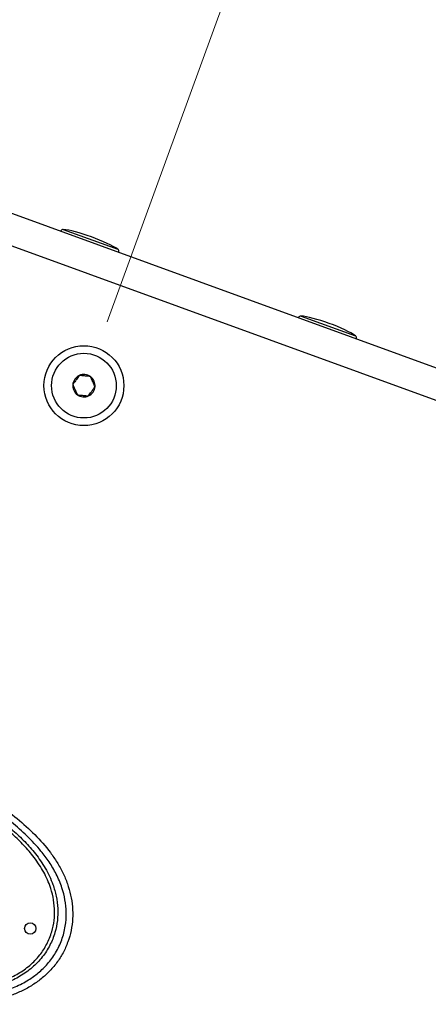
# Model space of a CAD drawing. Header units: inches. Extents: x 0.2 to 16.8, y 0.1 to 10.9.
# Tile 49 of 76: x 8.91 to 9.265, y 9.482 to 10.338. Entities that reach past the tile are written whole.
import ezdxf

# ---------------------------------------------------------------- set-up
doc = ezdxf.new("R2010")
doc.units = ezdxf.units.IN
doc.header["$MEASUREMENT"] = 0
doc.styles.add('SLDTEXTSTYLE0', font='TXT', dxfattribs={"width": 0.75})
doc.dimstyles.new('SLDDIMSTYLE20', dxfattribs={"dimtxt": 0.11811, "dimasz": 0.098425, "dimexe": 0, "dimexo": 0.0625, "dimgap": 0.029528, "dimtad": 0, "dimtih": 1, "dimtoh": 1, "dimdec": 0, "dimlfac": 355.6, "dimrnd": 1e-09, "dimzin": 12, "dimdsep": 46, "dimtxsty": 'SLDTEXTSTYLE0', "dimsah": 1, "dimcen": 0.09, "dimadec": 0, "dimazin": 3, "dimtfac": 1, "dimtdec": 0, "dimtofl": 0, "dimtmove": 0, "dimatfit": 3, "dimfxl": 0, "dimfrac": 2, "dimtolj": 1, "dimtzin": 12, "dimarcsym": 0})

# ---------------------------------------------------------------- blocks, each defined once
blk = doc.blocks.new('_D_20')
at = {"color": 7, "linetype": 'Continuous', "lineweight": 0}
for p, q in [((8.98577, 10.07503), (9.13403, 10.48235)), ((9.11383, 10.42685), (9.47053, 10.29703)), ((9.7722, 10.27303), (9.73621, 10.27303)), ((9.73621, 10.27303), (9.73621, 10.08553)), ((10.07765, 10.27303), (10.11363, 10.27303)), ((10.11363, 10.27303), (10.11363, 10.08553)), ((9.73621, 10.08553), (9.7722, 10.08553)), ((10.11363, 10.08553), (10.07765, 10.08553)), ((10.38913, 9.96268), (10.11751, 10.06154)), ((10.26107, 9.61086), (10.40932, 10.01818))]:
    blk.add_line(p, q, dxfattribs=at)
at = {"color": 7, "linetype": 'Continuous', "lineweight": 18}
for points in [[(9.11383, 10.42685), (9.19958, 10.37469), (9.21305, 10.41169)], [(10.38913, 9.96268), (10.30337, 10.01484), (10.2899, 9.97785)]]:
    blk.add_solid(points, dxfattribs=at)
at = {"color": 7, "linetype": 'Continuous', "lineweight": 18, "char_height": 0.11811, "attachment_point": 1, "style": 'SLDTEXTSTYLE0'}
for s, insert in [('483', (9.43842, 10.23779)), ('19.0', (9.7722, 10.23779))]:
    blk.add_mtext(s, dxfattribs=dict(at, insert=insert))

msp = doc.modelspace()

# ---------------------------------------------------------------- linework, layer by layer
at = {"color": 7, "linetype": 'Continuous', "lineweight": 25}
for p, q in [((8.75279, 10.22397), (10.51104, 9.58402)), ((10.50188, 9.55885), (8.73538, 10.2018)), ((10.49841, 9.56011), (8.73707, 10.20118)), ((8.94771, 10.15529), (8.99501, 10.13807)), ((9.15432, 10.08009), (9.20162, 10.06287))]:
    msp.add_line(p, q, dxfattribs=at)
for centre, radius in [((8.96558, 10.01954), 0.03473), ((8.96558, 10.01954), 0.02812), ((8.919, 9.54759), 0.00493)]:
    msp.add_circle(centre, radius, dxfattribs=at)
for centre, radius, start, end in [((8.94754, 10.15308), 0.00221, 85.68503, 160), ((8.99372, 10.13628), 0.00221, 340, 54.31497), ((9.15415, 10.07788), 0.00221, 85.68503, 160), ((9.20033, 10.06108), 0.00221, 340, 54.31497), ((8.96558, 10.01954), 0.00974, 114.53638, 174.53638), ((8.96558, 10.01954), 0.00974, 54.53638, 114.53638), ((8.96558, 10.01954), 0.00974, 354.53638, 54.53638), ((8.96558, 10.01954), 0.00974, 174.53638, 234.53638), ((8.96558, 10.01954), 0.00974, 294.53638, 354.53638), ((8.96558, 10.01954), 0.00974, 234.53638, 294.53638)]:
    msp.add_arc(centre, radius, start, end, dxfattribs=at)
for centre, major_axis, start_param, end_param in [((8.97063, 10.14468), (-0.02698, 0.00982), 4.712389, 5.780955), ((8.97063, 10.14468), (0.02698, -0.00982), 0.50223, 1.570796), ((9.17724, 10.06948), (-0.02698, 0.00982), 4.712389, 5.780955), ((9.17724, 10.06948), (0.02698, -0.00982), 0.50223, 1.570796)]:
    msp.add_ellipse(centre, major_axis=major_axis, ratio=0.154219, start_param=start_param, end_param=end_param, dxfattribs=at)
for points, knots in [([(8.96153, 10.0284), (8.96072, 10.02726), (8.95934, 10.02532), (8.95733, 10.02249), (8.95632, 10.02109), (8.95588, 10.02046)], [0, 0, 0, 0, 0.439128, 0.751376, 1, 1, 1, 1]), ([(8.97123, 10.02747), (8.96984, 10.0276), (8.96746, 10.02783), (8.96401, 10.02816), (8.96229, 10.02833), (8.96153, 10.0284)], [0, 0, 0, 0, 0.4391279, 0.751376, 1, 1, 1, 1]), ([(8.97527, 10.01861), (8.97504, 10.01911), (8.9744, 10.02053), (8.97321, 10.02314), (8.97205, 10.02566), (8.97143, 10.02704), (8.97123, 10.02747)], [0, 0, 0, 0, 0.180942, 0.506293, 0.843975, 1, 1, 1, 1]), ([(8.95588, 10.02046), (8.95608, 10.02003), (8.9567, 10.01866), (8.95786, 10.01613), (8.95905, 10.01352), (8.95969, 10.01211), (8.95992, 10.0116)], [0, 0, 0, 0, 0.156025, 0.493707, 0.819058, 1, 1, 1, 1]), ([(8.96962, 10.01067), (8.97043, 10.01181), (8.97182, 10.01375), (8.97383, 10.01658), (8.97483, 10.01799), (8.97527, 10.01861)], [0, 0, 0, 0, 0.439128, 0.751376, 1, 1, 1, 1]), ([(8.95992, 10.0116), (8.96131, 10.01147), (8.96369, 10.01124), (8.96714, 10.01091), (8.96886, 10.01075), (8.96962, 10.01067)], [0, 0, 0, 0, 0.439128, 0.751376, 1, 1, 1, 1]), ([(8.87394, 9.66664), (8.87976, 9.66299), (8.89137, 9.65569), (8.90782, 9.6433), (8.92319, 9.62954), (8.93459, 9.61659), (8.94239, 9.60518), (8.94742, 9.59613), (8.95142, 9.5866), (8.95427, 9.57668), (8.95584, 9.56646), (8.95599, 9.55611), (8.95467, 9.54583), (8.95188, 9.53585), (8.94765, 9.52636), (8.94208, 9.51758), (8.93532, 9.50969), (8.92753, 9.50279), (8.91894, 9.49697), (8.90973, 9.49221), (8.90006, 9.4885), (8.88681, 9.48476), (8.86976, 9.48214), (8.84912, 9.48145), (8.82846, 9.48252), (8.81479, 9.48441), (8.80796, 9.48536)], [0, 0, 0, 0, 0.062383, 0.124509, 0.18676, 0.249423, 0.28067, 0.312085, 0.343298, 0.374307, 0.405584, 0.436919, 0.467984, 0.499389, 0.530693, 0.562002, 0.593462, 0.624752, 0.656238, 0.687455, 0.718678, 0.75011, 0.812404, 0.874736, 0.937374, 1, 1, 1, 1]), ([(8.80882, 9.49091), (8.81531, 9.49001), (8.82802, 9.48825), (8.84689, 9.48717), (8.86513, 9.48751), (8.88096, 9.48942), (8.89456, 9.49261), (8.90626, 9.49672), (8.9169, 9.50221), (8.92632, 9.50899), (8.93439, 9.51684), (8.94138, 9.52644), (8.94666, 9.53752), (8.94974, 9.5494), (8.95055, 9.56125), (8.94943, 9.57245), (8.94656, 9.5837), (8.94194, 9.59475), (8.93562, 9.60542), (8.92725, 9.6166), (8.91635, 9.62824), (8.90259, 9.64023), (8.88745, 9.65153), (8.87658, 9.65835), (8.87103, 9.66183)], [0, 0, 0, 0, 0.0623971, 0.1222481, 0.1798306, 0.2360875, 0.2737899, 0.3127021, 0.3540108, 0.3873892, 0.4229716, 0.4608094, 0.5, 0.5391906, 0.5770284, 0.6126108, 0.6459892, 0.6872979, 0.7262101, 0.7639125, 0.8201694, 0.8777519, 0.9376029, 1, 1, 1, 1]), ([(8.88216, 9.64998), (8.8896, 9.64449), (8.90083, 9.63622), (8.9143, 9.6233), (8.92388, 9.6124), (8.9324, 9.60002), (8.93838, 9.5875), (8.94176, 9.57562), (8.94313, 9.56508), (8.94278, 9.55439), (8.9406, 9.54358), (8.93628, 9.53279), (8.92963, 9.52246), (8.9208, 9.51327), (8.91033, 9.50582), (8.89878, 9.50016), (8.88831, 9.49673), (8.87671, 9.49406), (8.86403, 9.49232), (8.84589, 9.49145), (8.83286, 9.49231), (8.82496, 9.49284)], [0, 0, 0, 0, 0.103921, 0.156932, 0.20991, 0.267124, 0.325701, 0.365295, 0.405748, 0.444937, 0.485217, 0.529334, 0.575113, 0.622707, 0.672016, 0.719066, 0.76708, 0.795725, 0.85307, 0.910967, 1, 1, 1, 1]), ([(8.82521, 9.49564), (8.83023, 9.49527), (8.84024, 9.49452), (8.85546, 9.4946), (8.87076, 9.49586), (8.8849, 9.49859), (8.89761, 9.50273), (8.90866, 9.50811), (8.91882, 9.5153), (8.92722, 9.52398), (8.9337, 9.53395), (8.93783, 9.54417), (8.93996, 9.55463), (8.94031, 9.56479), (8.93901, 9.575), (8.93579, 9.58634), (8.93, 9.59854), (8.92175, 9.61054), (8.91243, 9.62119), (8.9025, 9.63067), (8.89187, 9.63954), (8.88432, 9.64496), (8.88055, 9.64767)], [0, 0, 0, 0, 0.05818, 0.116342, 0.176073, 0.23574, 0.282706, 0.330513, 0.37756, 0.426178, 0.469531, 0.514491, 0.553005, 0.592615, 0.631707, 0.67171, 0.72871, 0.787315, 0.839823, 0.892363, 0.946175, 1, 1, 1, 1])]:
    msp.add_open_spline(points, degree=3, knots=knots, dxfattribs=at)

# ---------------------------------------------------------------- dimensions: what is measured, and where the dimension line sits
at = {"color": 7, "linetype": 'Continuous', "lineweight": 18}
dim = msp.add_linear_dim(base=(10.38913, 9.96268), p1=(8.96558, 10.01954), p2=(10.24087, 9.55537), angle=340, dimstyle='SLDDIMSTYLE20', dxfattribs=at)
dim.commit()
dim.dimension.update_dxf_attribs({"geometry": '_D_20', "text_midpoint": (9.79402, 10.17928), "dimtype": 160})

doc.saveas('drawing.dxf')
